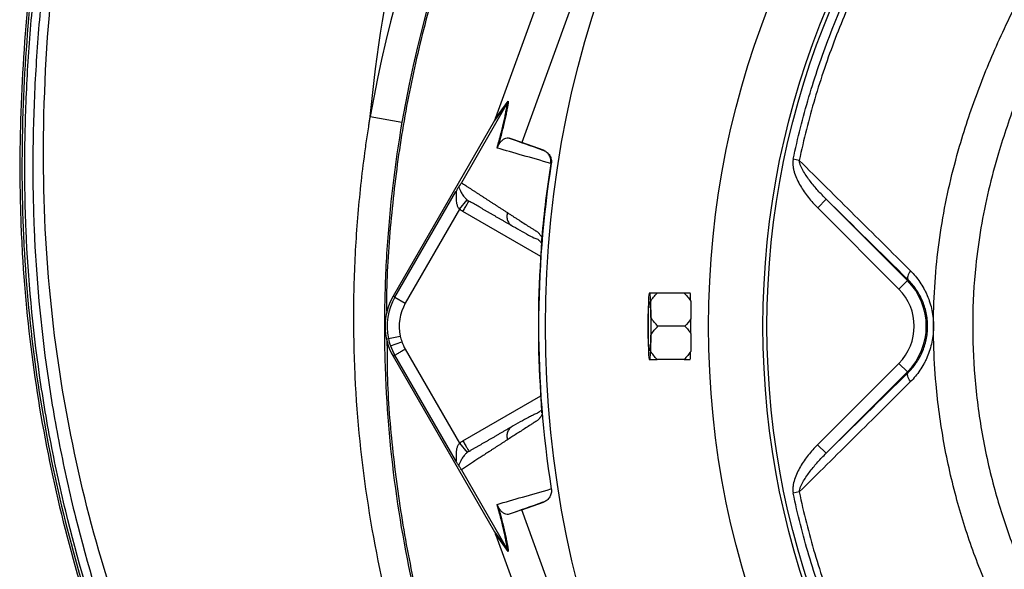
# Model space of a CAD drawing. Header units: millimetres. Extents: x 5 to 913, y 12 to 1902.
# Tile 17 of 29: x 5 to 250, y 1377 to 1513. Entities that reach past the tile are written whole.
import ezdxf

# ---------------------------------------------------------------- set-up
doc = ezdxf.new("R2010")
doc.units = ezdxf.units.MM

msp = doc.modelspace()

# ---------------------------------------------------------------- linework, layer by layer
at = {"color": 7, "linetype": 'Continuous', "lineweight": 25}
for p, q in [((123.52, 1489.2), (142.69, 1542)), ((150.47, 1539.37), (129.98, 1482.97)), ((126.35, 1492.71), (114.96, 1472.98)), ((126.36, 1492.72), (123.17, 1488.39)), ((123.41, 1488.91), (126.6, 1493.25)), ((92.35, 1489.39), (100.21, 1488.03)), ((123.17, 1488.39), (98.01, 1444.82)), ((129.98, 1482.97), (126.79, 1484.05)), ((135.33, 1481.03), (129.98, 1482.97)), ((135.21, 1481.07), (135.33, 1481.03)), ((198.81, 1478.51), (197.32, 1478.83)), ((137.27, 1477.74), (137.14, 1477.78)), ((98.44, 1444.57), (113.47, 1470.61)), ((205.51, 1468.87), (203.39, 1466.75)), ((205.51, 1468.87), (225.66, 1448.72)), ((114.5, 1466.4), (101.04, 1443.07)), ((114.5, 1466.4), (116.38, 1468.73)), ((223.54, 1446.6), (203.39, 1466.75)), ((127.27, 1462.49), (127.61, 1462.2)), ((134.86, 1458.87), (134.86, 1458.78)), ((225.66, 1448.72), (223.54, 1446.6)), ((225.83, 1448.89), (225.66, 1448.72)), ((98.44, 1444.57), (98.01, 1444.82)), ((98.44, 1444.57), (101.04, 1443.07)), ((161.77, 1445.59), (161.54, 1445.59)), ((170.23, 1445.59), (163.52, 1445.59)), ((161.37, 1443.5), (161.26, 1439.46)), ((162.06, 1439.46), (161.94, 1443.5)), ((170.46, 1437.37), (163.75, 1437.37)), ((96.84, 1434.3), (99.77, 1434.94)), ((161.26, 1435.28), (161.37, 1431.24)), ((161.94, 1431.24), (162.06, 1435.28)), ((97.35, 1432.51), (100.18, 1433.52)), ((98.44, 1430.17), (98.01, 1429.92)), ((98.01, 1429.92), (123.17, 1386.35)), ((113.47, 1404.13), (98.44, 1430.17)), ((101.04, 1431.67), (114.5, 1408.34)), ((161.54, 1429.14), (161.77, 1429.14)), ((170.23, 1429.14), (163.52, 1429.14)), ((203.37, 1407.96), (223.54, 1428.14)), ((225.66, 1426.02), (223.54, 1428.14)), ((225.66, 1426.02), (205.49, 1405.84)), ((225.83, 1425.85), (225.66, 1426.02)), ((134.86, 1415.96), (134.86, 1415.87)), ((127.61, 1412.54), (127.27, 1412.25)), ((114.5, 1408.34), (116.38, 1406.01)), ((205.49, 1405.84), (203.37, 1407.96)), ((114.96, 1401.76), (126.35, 1382.03)), ((137.14, 1396.96), (137.27, 1397)), ((198.81, 1396.23), (197.32, 1395.92)), ((129.98, 1391.77), (135.33, 1393.71)), ((135.33, 1393.71), (135.21, 1393.67)), ((129.98, 1391.77), (126.79, 1390.69)), ((150.47, 1335.37), (129.98, 1391.77)), ((123.17, 1386.35), (126.36, 1382.02)), ((126.6, 1381.49), (123.41, 1385.83)), ((123.52, 1385.54), (142.69, 1332.74))]:
    msp.add_line(p, q, dxfattribs=at)
at = {"color": 8, "linetype": 'Continuous', "lineweight": 25}
for p, q in [((134.64, 1454.68), (115.32, 1465.84)), ((115.32, 1408.9), (134.64, 1420.06))]:
    msp.add_line(p, q, dxfattribs=at)
at = {"color": 7, "linetype": 'Continuous', "lineweight": 25, "flags": 128}
for points in [[(226.43, 1451.14), (226.19, 1450.78), (225.99, 1450.44), (225.83, 1450.1), (225.73, 1449.79), (225.68, 1449.51), (225.67, 1449.26), (225.73, 1449.05), (225.83, 1448.89)], [(161.37, 1437.37), (161.37, 1438.82), (161.4, 1440.18), (161.44, 1441.38), (161.49, 1442.35), (161.55, 1443.03), (161.62, 1443.38), (161.69, 1443.38), (161.76, 1443.03), (161.82, 1442.35), (161.87, 1441.38), (161.91, 1440.18), (161.94, 1438.82), (161.95, 1437.37), (161.94, 1435.92), (161.91, 1434.56), (161.87, 1433.36), (161.82, 1432.39), (161.76, 1431.71), (161.69, 1431.36), (161.62, 1431.36), (161.55, 1431.71), (161.49, 1432.39), (161.44, 1433.36), (161.4, 1434.56), (161.37, 1435.92), (161.37, 1437.37)], [(226.43, 1423.61), (226.19, 1423.96), (225.99, 1424.3), (225.83, 1424.64), (225.73, 1424.95), (225.68, 1425.23), (225.68, 1425.48), (225.73, 1425.69), (225.83, 1425.85)]]:
    msp.add_lwpolyline(points, dxfattribs=at)
at = {"color": 7, "linetype": 'Continuous', "lineweight": 25}
for radius in [258.01, 217.51, 204, 203]:
    msp.add_circle((393.81, 1437.37), radius, dxfattribs=at)
for centre, radius, start, end in [((393.81, 1437.37), 305.92, 141.4811, 170.2097), ((393.81, 1437.37), 297.95, 140.9767, 170.2097), ((393.81, 1437.37), 259.7, 171.0565, 188.9435), ((214.31, 1437.37), 16.05, 315, 45), ((110.91, 1437.37), 14.9, 150, 210), ((110.91, 1437.37), 14.4, 150, 192.3214), ((182.62, 1442.79), 21.26, 172.4151, 178.0711), ((140.7, 1442.79), 21.26, 1.9289, 7.5849), ((167.56, 1444.89), 4.25, 8.8104, 9.5902), ((214.31, 1437.37), 13.05, 315, 45), ((110.91, 1437.37), 11.4, 150, 192.3214), ((336.06, 1437.37), 174.82, 179.3149, 180.6851), ((-12.75, 1437.37), 174.82, 359.3149, 0.6851), ((110.91, 1437.37), 11.4, 192.3214, 199.7042), ((110.91, 1437.37), 14.4, 192.3214, 199.7042), ((110.91, 1437.37), 14.4, 199.7042, 210), ((110.91, 1437.37), 11.4, 199.7042, 210), ((182.62, 1431.95), 21.26, 181.9289, 187.5849), ((140.7, 1431.95), 21.26, 352.4151, 358.0711), ((167.56, 1429.85), 4.25, 350.4098, 351.1896)]:
    msp.add_arc(centre, radius, start, end, dxfattribs=at)
for centre, major_axis, ratio, start_param, end_param in [((122.75, 1487.87), (5.92, 16.23), 0.015428, 4.781806, 4.800012), ((394.33, 1443.56), (18.46, 221.78), 0.999611, 1.653526, 1.673308), ((394.33, 1431.18), (-18.46, 221.78), 0.999611, 1.468285, 1.488067), ((122.75, 1386.87), (-5.92, 16.23), 0.015428, 4.624766, 4.642972)]:
    msp.add_ellipse(centre, major_axis=major_axis, ratio=ratio, start_param=start_param, end_param=end_param, dxfattribs=at)
for points, knots in [([(393.51, 1899.81), (373.03, 1897.69), (352.66, 1894.2), (322.47, 1886.9), (312.46, 1884.12), (292.62, 1877.88), (282.79, 1874.41), (253.85, 1862.94), (235.2, 1853.92), (199.5, 1833.31), (182.44, 1821.74), (150.14, 1796.19), (134.89, 1782.19), (106.5, 1752.05), (93.38, 1735.92), (69.66, 1701.89), (59.06, 1684.01), (40.61, 1646.99), (32.78, 1627.88), (19.97, 1588.75), (15.01, 1568.73), (8.01, 1528.06), (5.98, 1507.41), (5.36, 1481.42), (5.32, 1476.2), (5.48, 1465.79), (5.67, 1460.6), (6.58, 1445.08), (7.62, 1434.8), (12.04, 1404.27), (16.71, 1384.31), (35.49, 1326.23), (54.43, 1289.89), (91.63, 1241.07), (105.47, 1225.76), (135.6, 1197.64), (151.89, 1184.85), (169.16, 1173.57)], [0, 0, 0, 0, 0.0625, 0.0625, 0.09375, 0.09375, 0.125, 0.125, 0.1875, 0.1875, 0.25, 0.25, 0.3125, 0.3125, 0.375, 0.375, 0.4375, 0.4375, 0.5, 0.5, 0.5625, 0.5625, 0.625, 0.625, 0.640625, 0.640625, 0.65625, 0.65625, 0.6875, 0.6875, 0.75, 0.75, 0.875, 0.875, 0.9375, 0.9375, 1, 1, 1, 1]), ([(393.56, 1899.29), (373.11, 1897.17), (352.76, 1893.68), (322.6, 1886.39), (312.61, 1883.62), (292.78, 1877.38), (282.97, 1873.92), (254.06, 1862.46), (235.44, 1853.45), (199.79, 1832.87), (182.75, 1821.31), (150.49, 1795.79), (135.25, 1781.82), (106.9, 1751.71), (93.79, 1735.59), (70.11, 1701.61), (59.52, 1683.75), (41.1, 1646.78), (33.27, 1627.69), (20.48, 1588.61), (15.52, 1568.62), (8.53, 1528), (6.5, 1507.37), (5.88, 1481.41), (5.85, 1476.2), (6, 1465.8), (6.19, 1460.62), (7.1, 1445.12), (8.14, 1434.86), (12.56, 1404.38), (17.21, 1384.45), (35.97, 1326.44), (54.89, 1290.16), (92.03, 1241.41), (105.85, 1226.12), (135.93, 1198.05), (152.2, 1185.27), (169.44, 1174.01), (169.44, 1174.01), (169.44, 1174.01), (169.44, 1174.01)], [0.0000014, 0.0000014, 0.0000014, 0.0000014, 0.0625, 0.0625, 0.09375, 0.09375, 0.125, 0.125, 0.1875, 0.1875, 0.25, 0.25, 0.3125, 0.3125, 0.375, 0.375, 0.4375, 0.4375, 0.5, 0.5, 0.5625, 0.5625, 0.625, 0.625, 0.640625, 0.640625, 0.65625, 0.65625, 0.6875, 0.6875, 0.75, 0.75, 0.875, 0.875, 0.9375, 0.9375, 1, 1, 1, 1.0000004, 1.0000004, 1.0000004, 1.0000004]), ([(360.86, 1115.76), (348.64, 1115.98), (336.53, 1116.81), (312.55, 1119.67), (300.67, 1121.69), (277.14, 1126.94), (265.49, 1130.16), (251.06, 1134.95), (248.19, 1135.95), (243.88, 1137.5), (242.45, 1138.03), (239.59, 1139.1), (238.16, 1139.65), (231.06, 1142.41), (225.46, 1144.76), (208.88, 1152.19), (198.13, 1157.67), (177.22, 1169.66), (167.07, 1176.18), (152.3, 1186.76), (147.45, 1190.42), (141.49, 1195.17), (140.31, 1196.13), (137.94, 1198.06), (136.77, 1199.04), (133.26, 1201.98), (130.95, 1203.97), (119.56, 1214.04), (110.91, 1222.49), (94.51, 1240.19), (86.77, 1249.42), (72.19, 1268.69), (65.36, 1278.71), (57.42, 1291.77), (55.87, 1294.4), (52.84, 1299.68), (51.36, 1302.34), (47.03, 1310.35), (44.29, 1315.74), (36.49, 1332.1), (31.87, 1343.23), (23.73, 1365.93), (20.22, 1377.5), (16.55, 1392.24), (15.85, 1395.21), (14.53, 1401.16), (13.9, 1404.15), (12.14, 1413.14), (11.13, 1419.13), (8.54, 1437.13), (7.42, 1449.16), (6.78, 1464.22), (6.69, 1467.23), (6.59, 1473.26), (6.58, 1476.28), (6.64, 1485.33), (6.81, 1491.38), (7.41, 1503.47), (7.84, 1509.52), (8.68, 1518.61), (9, 1521.64), (9.7, 1527.7), (10.08, 1530.72), (12.13, 1545.78), (14.29, 1557.7), (19.6, 1581.25), (22.75, 1592.89), (30.06, 1615.91), (34.21, 1627.28), (40.04, 1641.32), (41.24, 1644.12), (43.7, 1649.7), (44.96, 1652.48), (48.82, 1660.74), (51.5, 1666.18), (59.88, 1682.28), (65.89, 1692.72), (85.22, 1723.21), (99.82, 1742.4), (118.22, 1762.69), (120.29, 1764.92), (124.48, 1769.35), (126.6, 1771.54), (133.03, 1778.04), (137.4, 1782.27), (150.77, 1794.68), (160.04, 1802.56), (172.07, 1811.92), (174.5, 1813.77), (179.39, 1817.41), (181.85, 1819.2), (189.3, 1824.49), (194.33, 1827.91), (209.64, 1837.82), (220.13, 1843.99), (233.6, 1851.14), (236.31, 1852.54), (241.74, 1855.28), (244.47, 1856.62), (252.68, 1860.54), (258.2, 1863.02), (274.87, 1870.12), (286.15, 1874.35), (309.03, 1881.85), (320.62, 1885.15), (338.23, 1889.43), (344.13, 1890.74), (353.05, 1892.54), (356.03, 1893.11), (362.01, 1894.2), (365.01, 1894.71), (368.02, 1895.2)], [0, 0, 0, 0, 0.03125, 0.03125, 0.0625, 0.0625, 0.09375, 0.09375, 0.101562, 0.101562, 0.105469, 0.105469, 0.109375, 0.109375, 0.125, 0.125, 0.15625, 0.15625, 0.1875, 0.1875, 0.203125, 0.203125, 0.207031, 0.207031, 0.210937, 0.210937, 0.21875, 0.21875, 0.25, 0.25, 0.28125, 0.28125, 0.3125, 0.3125, 0.320312, 0.320312, 0.328125, 0.328125, 0.34375, 0.34375, 0.375, 0.375, 0.40625, 0.40625, 0.414062, 0.414062, 0.421875, 0.421875, 0.4375, 0.4375, 0.46875, 0.46875, 0.476562, 0.476562, 0.484375, 0.484375, 0.5, 0.5, 0.515625, 0.515625, 0.523437, 0.523437, 0.53125, 0.53125, 0.5625, 0.5625, 0.59375, 0.59375, 0.625, 0.625, 0.632812, 0.632812, 0.640625, 0.640625, 0.65625, 0.65625, 0.6875, 0.6875, 0.75, 0.75, 0.757812, 0.757812, 0.765625, 0.765625, 0.78125, 0.78125, 0.8125, 0.8125, 0.820312, 0.820312, 0.828125, 0.828125, 0.84375, 0.84375, 0.875, 0.875, 0.882812, 0.882812, 0.890625, 0.890625, 0.90625, 0.90625, 0.9375, 0.9375, 0.96875, 0.96875, 0.984375, 0.984375, 0.992187, 0.992187, 1, 1, 1, 1]), ([(368.34, 1893.22), (362.35, 1892.26), (356.4, 1891.18), (344.57, 1888.79), (338.69, 1887.49), (321.18, 1883.24), (309.65, 1879.95), (286.89, 1872.49), (275.67, 1868.28), (259.08, 1861.23), (253.59, 1858.75), (245.41, 1854.86), (242.7, 1853.53), (237.29, 1850.8), (234.6, 1849.41), (221.2, 1842.3), (210.76, 1836.16), (195.52, 1826.3), (190.51, 1822.9), (183.11, 1817.64), (180.65, 1815.86), (175.79, 1812.24), (173.37, 1810.4), (161.4, 1801.09), (152.18, 1793.25), (138.87, 1780.91), (134.52, 1776.7), (128.13, 1770.24), (126.02, 1768.06), (121.84, 1763.66), (119.78, 1761.43), (101.47, 1741.26), (86.94, 1722.17), (67.7, 1691.85), (61.71, 1681.46), (53.37, 1665.45), (50.7, 1660.04), (46.85, 1651.82), (45.6, 1649.06), (43.15, 1643.5), (41.96, 1640.72), (36.15, 1626.75), (32.01, 1615.44), (24.73, 1592.54), (21.59, 1580.96), (16.3, 1557.53), (14.14, 1545.68), (12.09, 1530.7), (11.71, 1527.69), (11.01, 1521.66), (10.7, 1518.65), (9.85, 1509.61), (9.42, 1503.58), (8.82, 1491.55), (8.64, 1485.54), (8.58, 1476.53), (8.59, 1473.53), (8.69, 1467.53), (8.77, 1464.53), (9.4, 1449.55), (10.5, 1437.58), (13.07, 1419.67), (14.07, 1413.71), (15.82, 1404.77), (16.44, 1401.79), (17.75, 1395.87), (18.44, 1392.92), (22.09, 1378.25), (25.57, 1366.74), (33.65, 1344.15), (38.25, 1333.07), (46, 1316.79), (48.72, 1311.42), (53.03, 1303.45), (54.5, 1300.81), (57.51, 1295.55), (59.05, 1292.93), (66.94, 1279.94), (73.73, 1269.96), (88.23, 1250.79), (95.93, 1241.6), (112.24, 1223.99), (120.84, 1215.57), (132.17, 1205.55), (134.47, 1203.57), (137.96, 1200.64), (139.13, 1199.67), (141.48, 1197.75), (142.66, 1196.8), (148.59, 1192.07), (153.41, 1188.42), (168.1, 1177.89), (178.2, 1171.41), (199, 1159.47), (209.7, 1154.02), (226.19, 1146.62), (231.76, 1144.28), (238.83, 1141.53), (240.24, 1140.99), (243.09, 1139.92), (244.51, 1139.4), (248.8, 1137.85), (251.66, 1136.86), (266.01, 1132.09), (277.6, 1128.89), (301.02, 1123.66), (312.83, 1121.65), (336.69, 1118.8), (348.73, 1117.98), (360.89, 1117.76)], [0, 0, 0, 0, 0.015625, 0.015625, 0.03125, 0.03125, 0.0625, 0.0625, 0.09375, 0.09375, 0.109375, 0.109375, 0.117188, 0.117188, 0.125, 0.125, 0.15625, 0.15625, 0.171875, 0.171875, 0.179688, 0.179688, 0.1875, 0.1875, 0.21875, 0.21875, 0.234375, 0.234375, 0.242188, 0.242188, 0.25, 0.25, 0.3125, 0.3125, 0.34375, 0.34375, 0.359375, 0.359375, 0.367188, 0.367188, 0.375, 0.375, 0.40625, 0.40625, 0.4375, 0.4375, 0.46875, 0.46875, 0.476563, 0.476563, 0.484375, 0.484375, 0.5, 0.5, 0.515625, 0.515625, 0.523438, 0.523438, 0.53125, 0.53125, 0.5625, 0.5625, 0.578125, 0.578125, 0.585938, 0.585938, 0.59375, 0.59375, 0.625, 0.625, 0.65625, 0.65625, 0.671875, 0.671875, 0.679688, 0.679688, 0.6875, 0.6875, 0.71875, 0.71875, 0.75, 0.75, 0.78125, 0.78125, 0.789063, 0.789063, 0.792969, 0.792969, 0.796875, 0.796875, 0.8125, 0.8125, 0.84375, 0.84375, 0.875, 0.875, 0.890625, 0.890625, 0.894531, 0.894531, 0.898438, 0.898438, 0.90625, 0.90625, 0.9375, 0.9375, 0.96875, 0.96875, 1, 1, 1, 1]), ([(384.37, 1130.08), (377.73, 1129.55), (335.02, 1127.4), (282.95, 1134.63), (214.29, 1159.04), (152.28, 1192.62), (105.19, 1237.17), (60.23, 1295.53), (30.24, 1353.06), (13.78, 1425.6), (11.36, 1463.14), (10.99, 1505.56), (16.48, 1561.56), (33.58, 1617.27), (56.45, 1670.87), (86.7, 1724.19), (134.6, 1777.95), (179.52, 1815.23), (228.07, 1847.61), (269.87, 1866.6), (320.99, 1883.57), (344.55, 1889.34), (368.34, 1893.22)], [0.0080829, 0.0080829, 0.0080829, 0.0080829, 0.0251074, 0.1177428, 0.1428604, 0.2103782, 0.2935657, 0.3030135, 0.3956489, 0.4563006, 0.4882843, 0.4882843, 0.560176, 0.6263369, 0.6320677, 0.7039595, 0.7758512, 0.8075328, 0.8477429, 0.9196346, 0.9196346, 0.9788971, 0.9788971, 0.9788971, 0.9788971]), ([(242.56, 1693.37), (239.49, 1691.58), (230.82, 1686.54), (217.29, 1677.05), (201.98, 1665.05), (187.53, 1652.03), (173.96, 1638.11), (161.32, 1623.32), (149.67, 1607.74), (139.07, 1591.44), (129.55, 1574.47), (121.16, 1556.92), (113.94, 1538.87), (107.91, 1520.37), (103.1, 1501.53), (99.51, 1482.41), (97.29, 1463.09), (96.29, 1449.16), (96.4, 1441.69), (96.42, 1440.7)], [0, 0, 0, 0, 0.034908, 0.098599, 0.162291, 0.225982, 0.289673, 0.353364, 0.417055, 0.480746, 0.544437, 0.608129, 0.67182, 0.735511, 0.799202, 0.862893, 0.926584, 0.990276, 1, 1, 1, 1]), ([(92.35, 1489.39), (93.8, 1505.3), (99.75, 1541.76), (112, 1578.17), (127.38, 1612.2), (135.28, 1626.76), (143.13, 1639.22)], [0.5103157, 0.5103157, 0.5103157, 0.5103157, 0.560176, 0.6263369, 0.6320677, 0.678548, 0.678548, 0.678548, 0.678548]), ([(197.32, 1478.83), (197.87, 1481.43), (198.47, 1484.02), (199.77, 1489.17), (200.47, 1491.73), (202.72, 1499.33), (204.41, 1504.32), (210.06, 1519.07), (214.59, 1528.6), (225.21, 1547.03), (231.19, 1555.73), (241.15, 1568.03), (244.63, 1572), (250.1, 1577.77), (251.97, 1579.67), (255.78, 1583.38), (257.72, 1585.19), (259.69, 1586.97)], [0, 0, 0, 0, 0.0625, 0.0625, 0.125, 0.125, 0.25, 0.25, 0.5, 0.5, 0.75, 0.75, 0.875, 0.875, 0.9375, 0.9375, 1, 1, 1, 1]), ([(260.82, 1585.72), (258.86, 1583.97), (256.93, 1582.17), (253.14, 1578.5), (251.29, 1576.63), (245.85, 1570.93), (242.39, 1567), (232.5, 1554.83), (226.56, 1546.22), (218.64, 1532.53), (216.19, 1527.89), (211.68, 1518.44), (209.62, 1513.63), (205.86, 1503.86), (204.18, 1498.89), (201.94, 1491.31), (201.24, 1488.77), (199.95, 1483.66), (199.36, 1481.09), (198.81, 1478.51)], [0, 0, 0, 0, 0.0625, 0.0625, 0.125, 0.125, 0.25, 0.25, 0.5, 0.5, 0.625, 0.625, 0.75, 0.75, 0.875, 0.875, 0.9375, 0.9375, 1, 1, 1, 1]), ([(123.81, 1481.58), (124.18, 1482.85), (124.5, 1484.02), (125.07, 1486.19), (125.31, 1487.19), (125.62, 1488.57), (125.71, 1489.01), (125.88, 1489.85), (125.96, 1490.25), (126.16, 1491.4), (126.27, 1492.08), (126.35, 1492.71)], [0, 0, 0, 0, 0.25, 0.25, 0.5, 0.5, 0.625, 0.625, 0.75, 0.75, 1, 1, 1, 1]), ([(126.6, 1493.25), (126.52, 1492.61), (126.41, 1491.92), (126.2, 1490.76), (126.12, 1490.36), (125.95, 1489.51), (125.85, 1489.07), (125.54, 1487.68), (125.3, 1486.67), (124.87, 1485.03), (124.72, 1484.45), (124.39, 1483.27), (124.22, 1482.66), (124.04, 1482.02)], [0, 0, 0, 0, 0.25, 0.25, 0.375, 0.375, 0.5, 0.5, 0.75, 0.75, 0.875, 0.875, 1, 1, 1, 1]), ([(380.01, 1136.56), (369.21, 1136.94), (358.48, 1137.89), (342.49, 1140.18), (337.17, 1141.09), (329.23, 1142.67), (326.58, 1143.23), (321.32, 1144.42), (318.7, 1145.05), (305.68, 1148.37), (295.48, 1151.57), (275.49, 1159.01), (265.71, 1163.26), (251.35, 1170.42), (246.62, 1172.94), (239.6, 1176.92), (237.27, 1178.28), (233.81, 1180.37), (232.65, 1181.08), (230.36, 1182.5), (229.22, 1183.22), (219, 1189.76), (210.3, 1196.01), (193.65, 1209.35), (185.69, 1216.44), (170.51, 1231.49), (163.3, 1239.43), (149.64, 1256.21), (143.31, 1264.89), (131.65, 1282.79), (126.31, 1292.03), (116.6, 1311.04), (112.24, 1320.83), (107.9, 1332.15), (107.42, 1333.42), (106.49, 1335.95), (106.03, 1337.23), (104.68, 1341.05), (103.82, 1343.6), (101.33, 1351.29), (99.82, 1356.43), (95.69, 1371.95), (93.5, 1382.4), (90.22, 1403.48), (89.13, 1414.12), (88.48, 1427.54), (88.38, 1430.23), (88.27, 1435.63), (88.24, 1438.34), (88.28, 1446.45), (88.45, 1451.84), (89.08, 1462.61), (89.53, 1467.98), (90.43, 1476.02), (90.77, 1478.7), (91.32, 1482.71), (91.61, 1484.72), (91.97, 1487.05), (92.13, 1488.05), (92.24, 1488.72), (92.3, 1489.06), (92.35, 1489.39)], [0, 0, 0, 0, 0.0625, 0.0625, 0.09375, 0.09375, 0.109375, 0.109375, 0.125, 0.125, 0.1875, 0.1875, 0.25, 0.25, 0.28125, 0.28125, 0.296875, 0.296875, 0.304688, 0.304688, 0.3125, 0.3125, 0.375, 0.375, 0.4375, 0.4375, 0.5, 0.5, 0.5625, 0.5625, 0.625, 0.625, 0.6875, 0.6875, 0.695313, 0.695313, 0.703125, 0.703125, 0.71875, 0.71875, 0.75, 0.75, 0.8125, 0.8125, 0.875, 0.875, 0.890625, 0.890625, 0.90625, 0.90625, 0.9375, 0.9375, 0.96875, 0.96875, 0.984375, 0.984375, 0.992188, 0.996094, 0.998047, 0.998047, 1, 1, 1, 1]), ([(100.21, 1488.03), (98.4, 1477.55), (97.15, 1467.02), (96.13, 1451.15), (95.93, 1445.85), (95.85, 1437.88), (95.85, 1435.22), (95.94, 1429.92), (96.01, 1427.27), (96.57, 1414.07), (97.57, 1403.61), (100.67, 1382.87), (102.75, 1372.58), (106.71, 1357.3), (108.16, 1352.23), (110.56, 1344.66), (111.39, 1342.14), (113.12, 1337.12), (114.03, 1334.62), (118.68, 1322.22), (122.9, 1312.58), (132.31, 1293.82), (137.5, 1284.71), (146, 1271.44), (148.96, 1267.09), (153.57, 1260.66), (155.14, 1258.53), (157.55, 1255.37), (158.35, 1254.32), (159.99, 1252.22), (160.81, 1251.18), (168.29, 1241.86), (175.31, 1234), (190.1, 1219.09), (197.86, 1212.05), (214.11, 1198.79), (222.61, 1192.57), (233.69, 1185.32), (235.94, 1183.9), (240.45, 1181.12), (242.73, 1179.76), (249.58, 1175.78), (254.21, 1173.26), (268.24, 1166.09), (277.8, 1161.82), (297.36, 1154.29), (307.34, 1151.03), (320.09, 1147.6), (322.66, 1146.95), (327.81, 1145.71), (330.4, 1145.12), (338.18, 1143.46), (343.39, 1142.5), (359.06, 1140.02), (369.58, 1138.91), (380.17, 1138.36)], [0, 0, 0, 0, 0.0625, 0.0625, 0.09375, 0.09375, 0.109375, 0.109375, 0.125, 0.125, 0.1875, 0.1875, 0.25, 0.25, 0.28125, 0.28125, 0.296875, 0.296875, 0.3125, 0.3125, 0.375, 0.375, 0.4375, 0.4375, 0.46875, 0.46875, 0.484375, 0.484375, 0.492187, 0.492187, 0.5, 0.5, 0.5625, 0.5625, 0.625, 0.625, 0.6875, 0.6875, 0.703125, 0.703125, 0.71875, 0.71875, 0.75, 0.75, 0.8125, 0.8125, 0.875, 0.875, 0.890625, 0.890625, 0.90625, 0.90625, 0.9375, 0.9375, 1, 1, 1, 1]), ([(124.04, 1482.02), (124.08, 1482.12), (124.12, 1482.2), (124.18, 1482.33), (124.21, 1482.39), (124.3, 1482.54), (124.35, 1482.63), (124.49, 1482.85), (124.57, 1482.96), (124.72, 1483.15), (124.79, 1483.23), (124.93, 1483.37), (124.99, 1483.43), (125.18, 1483.6), (125.3, 1483.69), (125.52, 1483.84), (125.62, 1483.9), (125.93, 1484.04), (126.12, 1484.09), (126.47, 1484.12), (126.64, 1484.1), (126.79, 1484.05)], [0, 0, 0, 0, 0.015625, 0.015625, 0.03125, 0.03125, 0.0625, 0.0625, 0.125, 0.125, 0.1875, 0.1875, 0.25, 0.25, 0.375, 0.375, 0.5, 0.5, 0.75, 0.75, 1, 1, 1, 1]), ([(137.14, 1477.76), (134.7, 1478.47), (132.38, 1479.13), (127.94, 1480.4), (125.83, 1481), (123.81, 1481.58)], [0, 0, 0, 0, 0.5, 0.5, 1, 1, 1, 1]), ([(137.14, 1477.78), (137.19, 1478.13), (137.19, 1478.47), (137.06, 1479.16), (136.94, 1479.48), (136.67, 1479.93), (136.57, 1480.07), (136.35, 1480.33), (136.23, 1480.45), (135.96, 1480.67), (135.82, 1480.77), (135.53, 1480.93), (135.37, 1481.01), (135.21, 1481.07)], [0, 0, 0, 0, 0.25, 0.25, 0.5, 0.5, 0.625, 0.625, 0.75, 0.75, 0.875, 0.875, 1, 1, 1, 1]), ([(135.33, 1481.03), (135.66, 1480.91), (135.96, 1480.74), (136.49, 1480.3), (136.72, 1480.03), (136.98, 1479.58), (137.06, 1479.43), (137.18, 1479.11), (137.22, 1478.94), (137.32, 1478.43), (137.33, 1478.09), (137.27, 1477.74)], [0, 0, 0, 0, 0.25, 0.25, 0.5, 0.5, 0.625, 0.625, 0.75, 0.75, 1, 1, 1, 1]), ([(197.32, 1478.83), (197.26, 1478.54), (197.23, 1478.24), (197.22, 1477.66), (197.24, 1477.36), (197.31, 1476.78), (197.36, 1476.49), (197.5, 1475.92), (197.57, 1475.64), (197.84, 1474.81), (198.06, 1474.28), (198.55, 1473.22), (198.82, 1472.7), (199.7, 1471.2), (200.36, 1470.25), (201.79, 1468.44), (202.57, 1467.58), (203.39, 1466.75)], [0, 0, 0, 0, 0.0625, 0.0625, 0.125, 0.125, 0.1875, 0.1875, 0.25, 0.25, 0.375, 0.375, 0.5, 0.5, 0.75, 0.75, 1, 1, 1, 1]), ([(198.81, 1478.51), (203.39, 1473.99), (207.97, 1469.45), (217.17, 1460.32), (221.79, 1455.74), (226.43, 1451.14)], [0, 0, 0, 0, 0.5, 0.5, 1, 1, 1, 1]), ([(205.51, 1468.87), (204.81, 1469.57), (204.13, 1470.29), (202.81, 1471.76), (202.18, 1472.52), (200.98, 1474.09), (200.41, 1474.9), (199.65, 1476.18), (199.42, 1476.62), (199.12, 1477.31), (199.03, 1477.54), (198.89, 1478.02), (198.83, 1478.26), (198.81, 1478.51)], [0, 0, 0, 0, 0.25, 0.25, 0.5, 0.5, 0.75, 0.75, 0.875, 0.875, 0.9375, 0.9375, 1, 1, 1, 1]), ([(114.26, 1471.86), (114.21, 1471.8), (114.17, 1471.73), (114.06, 1471.56), (114, 1471.47), (113.86, 1471.25), (113.79, 1471.13), (113.63, 1470.88), (113.55, 1470.74), (113.47, 1470.61)], [0, 0, 0, 0, 0.25, 0.25, 0.5, 0.5, 0.75, 0.75, 1, 1, 1, 1]), ([(114.26, 1471.86), (114.33, 1471.97), (114.42, 1472.1), (114.58, 1472.35), (114.64, 1472.45), (114.75, 1472.62), (114.78, 1472.68), (114.86, 1472.81), (114.9, 1472.89), (114.95, 1472.96)], [0, 0, 0, 0, 0.5, 0.5, 0.75, 0.75, 0.875, 0.875, 1, 1, 1, 1]), ([(114.26, 1471.86), (114.35, 1471.73), (114.45, 1471.53), (114.66, 1471.08), (114.78, 1470.82), (115.08, 1470.27), (115.26, 1469.98), (115.6, 1469.52), (115.73, 1469.36), (116.03, 1469.04), (116.19, 1468.88), (116.38, 1468.73)], [0, 0, 0, 0, 0.25, 0.25, 0.5, 0.5, 0.75, 0.75, 0.875, 0.875, 1, 1, 1, 1]), ([(114.96, 1472.98), (115.14, 1472.86), (115.5, 1472.62), (116.06, 1472.26), (116.62, 1471.89), (117.18, 1471.52), (117.75, 1471.15), (118.33, 1470.78), (118.91, 1470.4), (119.5, 1470.01), (120.1, 1469.63), (120.7, 1469.24), (121.3, 1468.84), (121.91, 1468.44), (122.53, 1468.04), (123.16, 1467.64), (123.79, 1467.23), (124.42, 1466.82), (125.07, 1466.4), (125.71, 1465.98), (126.15, 1465.7), (126.37, 1465.56)], [0, 0, 0, 0, 0.055211, 0.110128, 0.164753, 0.219086, 0.273129, 0.326884, 0.38035, 0.43353, 0.486425, 0.539036, 0.591365, 0.643413, 0.695181, 0.746671, 0.797884, 0.848822, 0.899487, 0.949879, 1, 1, 1, 1]), ([(114.5, 1466.4), (114.33, 1466.58), (114.2, 1466.8), (114, 1467.25), (113.92, 1467.49), (113.76, 1468.19), (113.72, 1468.66), (113.71, 1469.34), (113.71, 1469.56), (113.73, 1469.99), (113.74, 1470.2), (113.75, 1470.48), (113.75, 1470.57), (113.74, 1470.72), (113.72, 1470.77), (113.67, 1470.82), (113.64, 1470.81), (113.56, 1470.73), (113.51, 1470.67), (113.47, 1470.61)], [0, 0, 0, 0, 0.125, 0.125, 0.25, 0.25, 0.5, 0.5, 0.625, 0.625, 0.75, 0.75, 0.8125, 0.8125, 0.875, 0.875, 0.9375, 0.9375, 1, 1, 1, 1]), ([(115.32, 1465.84), (115.52, 1466.18), (115.71, 1466.52), (116.08, 1467.15), (116.24, 1467.43), (116.52, 1467.91), (116.63, 1468.11), (116.78, 1468.37), (116.82, 1468.44), (116.82, 1468.44)], [0, 0, 0, 0, 0.25, 0.25, 0.5, 0.5, 0.75, 0.75, 1, 1, 1, 1]), ([(127.61, 1462.2), (127.4, 1462.33), (126.97, 1462.58), (126.34, 1462.94), (125.71, 1463.3), (125.08, 1463.67), (124.46, 1464.02), (123.85, 1464.38), (123.23, 1464.73), (122.63, 1465.08), (122.03, 1465.43), (121.43, 1465.78), (120.84, 1466.12), (120.25, 1466.46), (119.66, 1466.79), (119.09, 1467.13), (118.51, 1467.46), (117.94, 1467.79), (117.38, 1468.11), (117.01, 1468.33), (116.82, 1468.44)], [0, 0, 0, 0, 0.052635, 0.105608, 0.158921, 0.212573, 0.266566, 0.320902, 0.37558, 0.430604, 0.485973, 0.541688, 0.597751, 0.654162, 0.710923, 0.768034, 0.825496, 0.883311, 0.941478, 1, 1, 1, 1]), ([(126.37, 1465.56), (126.58, 1465.43), (126.99, 1465.16), (127.61, 1464.76), (128.24, 1464.35), (128.88, 1463.94), (129.71, 1463.4), (130.76, 1462.73), (131.82, 1462.05), (132.69, 1461.5), (133.21, 1461.17), (133.58, 1460.93), (133.8, 1460.77), (133.98, 1460.63), (134.15, 1460.46), (134.34, 1460.25), (134.53, 1460), (134.72, 1459.71), (134.85, 1459.5), (134.91, 1459.39)], [0, 0, 0, 0, 0.077777, 0.1552, 0.232272, 0.308995, 0.385372, 0.530526, 0.674474, 0.747423, 0.819615, 0.846383, 0.869761, 0.889755, 0.906383, 0.929523, 0.9528, 0.976272, 1, 1, 1, 1]), ([(127.25, 1462.46), (128.73, 1461.63), (130.82, 1460.46), (133.09, 1459.18), (134.22, 1458.89), (134.67, 1458.22), (134.83, 1457.98)], [0, 0, 0, 0, 0.578265, 0.819399, 0.935238, 1, 1, 1, 1]), ([(134.91, 1459.39), (134.91, 1459.35), (134.9, 1459.28), (134.89, 1459.17), (134.88, 1459.06), (134.87, 1458.96), (134.87, 1458.9), (134.86, 1458.87)], [0, 0, 0, 0, 0.212576, 0.416535, 0.614103, 0.807726, 1, 1, 1, 1]), ([(134.86, 1458.78), (134.86, 1458.74), (134.86, 1458.65), (134.85, 1458.5), (134.84, 1458.34), (134.84, 1458.18), (134.83, 1458.01), (134.82, 1457.84), (134.81, 1457.66), (134.8, 1457.47), (134.79, 1457.27), (134.78, 1457.07), (134.77, 1456.86), (134.76, 1456.64), (134.74, 1456.35), (134.72, 1455.97), (134.69, 1455.52), (134.66, 1455.06), (134.63, 1454.58), (134.61, 1454.26), (134.6, 1454.1)], [0, 0, 0, 0, 0.044249, 0.088103, 0.131644, 0.174954, 0.21812, 0.261226, 0.304357, 0.347601, 0.391041, 0.434763, 0.478847, 0.523375, 0.568424, 0.654803, 0.740537, 0.826241, 0.912528, 1, 1, 1, 1]), ([(226.43, 1451.14), (226.86, 1450.71), (227.27, 1450.26), (228.06, 1449.31), (228.43, 1448.82), (229.12, 1447.79), (229.45, 1447.26), (229.9, 1446.43), (230.05, 1446.15), (230.33, 1445.57), (230.46, 1445.28), (231.09, 1443.8), (231.48, 1442.56), (231.87, 1440.63), (231.97, 1439.97), (232.1, 1438.66), (232.17, 1437.35), (232.1, 1436.03), (231.96, 1434.72), (231.86, 1434.06), (231.46, 1432.14), (231.08, 1430.91), (230.45, 1429.44), (230.32, 1429.15), (230.04, 1428.58), (229.9, 1428.29), (229.44, 1427.46), (229.11, 1426.93), (228.07, 1425.4), (227.29, 1424.46), (226.43, 1423.61)], [0, 0, 0, 0, 0.0625, 0.0625, 0.125, 0.125, 0.1875, 0.1875, 0.21875, 0.21875, 0.25, 0.25, 0.375, 0.375, 0.4375, 0.4375, 0.5, 0.5625, 0.5625, 0.625, 0.625, 0.75, 0.75, 0.78125, 0.78125, 0.8125, 0.8125, 0.875, 0.875, 1, 1, 1, 1]), ([(225.83, 1425.85), (226.54, 1426.55), (227.19, 1427.32), (228.07, 1428.58), (228.35, 1429.02), (228.86, 1429.94), (229.1, 1430.42), (229.75, 1431.9), (230.08, 1432.93), (230.43, 1434.55), (230.52, 1435.11), (230.64, 1436.23), (230.7, 1437.35), (230.64, 1438.46), (230.52, 1439.58), (230.44, 1440.14), (230.09, 1441.78), (229.76, 1442.81), (229.11, 1444.3), (228.87, 1444.78), (228.36, 1445.7), (228.08, 1446.14), (227.2, 1447.41), (226.54, 1448.19), (225.83, 1448.89)], [0, 0, 0, 0, 0.125, 0.125, 0.1875, 0.1875, 0.25, 0.25, 0.375, 0.375, 0.4375, 0.4375, 0.5, 0.5625, 0.5625, 0.625, 0.625, 0.75, 0.75, 0.8125, 0.8125, 0.875, 0.875, 1, 1, 1, 1]), ([(163.52, 1445.59), (163.19, 1445.59), (162.86, 1445.59), (162.27, 1445.59), (162, 1445.59), (161.77, 1445.59)], [0, 0, 0, 0, 0.5, 0.5, 1, 1, 1, 1]), ([(161.94, 1443.5), (162.14, 1443.89), (162.38, 1444.25), (162.92, 1444.94), (163.21, 1445.28), (163.52, 1445.59)], [0, 0, 0, 0, 0.5, 0.5, 1, 1, 1, 1]), ([(170.23, 1445.59), (170.55, 1445.29), (170.84, 1444.98), (171.4, 1444.32), (171.65, 1443.97), (171.87, 1443.62)], [0, 0, 0, 0, 0.5, 0.5, 1, 1, 1, 1]), ([(171.76, 1445.59), (171.57, 1445.59), (171.34, 1445.59), (170.82, 1445.59), (170.54, 1445.59), (170.23, 1445.59)], [0, 0, 0, 0, 0.5, 0.5, 1, 1, 1, 1]), ([(171.87, 1443.62), (171.86, 1444.06), (171.84, 1444.44), (171.82, 1444.93), (171.81, 1445.07), (171.79, 1445.33), (171.78, 1445.44), (171.77, 1445.54)], [0, 0, 0, 0, 0.5, 0.5, 0.75, 0.75, 1, 1, 1, 1]), ([(163.75, 1437.37), (163.42, 1437.69), (163.11, 1438.02), (162.54, 1438.72), (162.27, 1439.08), (162.06, 1439.46)], [0, 0, 0, 0, 0.5, 0.5, 1, 1, 1, 1]), ([(162.06, 1435.28), (162.27, 1435.66), (162.53, 1436.02), (163.11, 1436.72), (163.43, 1437.05), (163.75, 1437.37)], [0, 0, 0, 0, 0.5, 0.5, 1, 1, 1, 1]), ([(170.46, 1437.37), (170.74, 1437.09), (171, 1436.8), (171.36, 1436.34), (171.48, 1436.18), (171.71, 1435.86), (171.81, 1435.69), (171.91, 1435.53)], [0, 0, 0, 0, 0.5, 0.5, 0.75, 0.75, 1, 1, 1, 1]), ([(171.91, 1435.53), (171.91, 1436.14), (171.91, 1436.75), (171.91, 1437.98), (171.91, 1438.61), (171.91, 1439.21)], [0, 0, 0, 0, 0.5, 0.5, 1, 1, 1, 1]), ([(96.49, 1434.38), (96.49, 1431), (96.51, 1421.13), (97.93, 1404.83), (100.63, 1385.58), (104.65, 1366.54), (109.89, 1347.81), (116.35, 1329.46), (123.98, 1311.58), (132.77, 1294.22), (142.68, 1277.48), (153.66, 1261.43), (165.66, 1246.12), (178.63, 1231.63), (192.53, 1218.02), (207.27, 1205.33), (222.86, 1193.72), (234.55, 1185.78), (241.21, 1182.06), (242.21, 1181.5)], [0, 0, 0, 0, 0.033257, 0.096955, 0.160653, 0.224351, 0.288049, 0.351747, 0.415445, 0.479143, 0.54284, 0.606538, 0.670236, 0.733934, 0.797632, 0.86133, 0.925028, 0.988726, 1, 1, 1, 1]), ([(101.04, 1431.67), (100.74, 1431.49), (100.41, 1431.31), (99.78, 1430.95), (99.48, 1430.77), (98.98, 1430.48), (98.78, 1430.36), (98.52, 1430.21), (98.45, 1430.17), (98.44, 1430.17)], [0, 0, 0, 0, 0.25, 0.25, 0.5, 0.5, 0.75, 0.75, 1, 1, 1, 1]), ([(163.52, 1429.14), (163.21, 1429.46), (162.92, 1429.8), (162.38, 1430.49), (162.14, 1430.85), (161.94, 1431.24)], [0, 0, 0, 0, 0.5, 0.5, 1, 1, 1, 1]), ([(171.87, 1431.12), (171.65, 1430.76), (171.4, 1430.42), (170.85, 1429.77), (170.55, 1429.45), (170.23, 1429.14)], [0, 0, 0, 0, 0.5, 0.5, 1, 1, 1, 1]), ([(171.77, 1429.2), (171.78, 1429.3), (171.79, 1429.41), (171.81, 1429.67), (171.82, 1429.81), (171.83, 1430.13), (171.84, 1430.31), (171.85, 1430.69), (171.86, 1430.9), (171.87, 1431.12)], [0, 0, 0, 0, 0.25, 0.25, 0.5, 0.5, 0.75, 0.75, 1, 1, 1, 1]), ([(161.77, 1429.14), (162, 1429.14), (162.27, 1429.14), (162.87, 1429.14), (163.19, 1429.14), (163.52, 1429.14)], [0, 0, 0, 0, 0.5, 0.5, 1, 1, 1, 1]), ([(170.23, 1429.14), (170.53, 1429.14), (170.82, 1429.14), (171.34, 1429.14), (171.57, 1429.14), (171.76, 1429.14)], [0, 0, 0, 0, 0.5, 0.5, 1, 1, 1, 1]), ([(226.43, 1423.61), (221.79, 1419), (217.17, 1414.42), (207.97, 1405.29), (203.38, 1400.75), (198.81, 1396.23)], [0, 0, 0, 0, 0.5, 0.5, 1, 1, 1, 1]), ([(134.6, 1420.64), (134.63, 1420.18), (134.69, 1419.26), (134.76, 1417.95), (134.82, 1416.93), (134.83, 1416.54), (134.84, 1416.4)], [0, 0, 0, 0, 0.272035, 0.551472, 0.845021, 1, 1, 1, 1]), ([(134.6, 1420.64), (134.61, 1420.56), (134.62, 1420.4), (134.63, 1420.16), (134.65, 1419.92), (134.66, 1419.68), (134.68, 1419.45), (134.69, 1419.22), (134.7, 1418.99), (134.72, 1418.77), (134.73, 1418.55), (134.75, 1418.26), (134.77, 1417.91), (134.79, 1417.53), (134.81, 1417.16), (134.83, 1416.82), (134.84, 1416.51), (134.85, 1416.21), (134.86, 1416.04), (134.86, 1415.96)], [0, 0, 0, 0, 0.043919, 0.087472, 0.13073, 0.173768, 0.216664, 0.259492, 0.30233, 0.345255, 0.388344, 0.431671, 0.51489, 0.596546, 0.677156, 0.757259, 0.837405, 0.91814, 1, 1, 1, 1]), ([(134.91, 1415.35), (134.88, 1415.29), (134.81, 1415.17), (134.7, 1414.99), (134.59, 1414.83), (134.48, 1414.68), (134.37, 1414.53), (134.26, 1414.4), (134.15, 1414.28), (134.04, 1414.16), (133.89, 1414.03), (133.68, 1413.88), (133.38, 1413.68), (133.01, 1413.44), (132.59, 1413.17), (131.89, 1412.73), (130.94, 1412.12), (129.76, 1411.36), (128.6, 1410.62), (127.47, 1409.89), (126.74, 1409.42), (126.37, 1409.18)], [0, 0, 0, 0, 0.0134228, 0.0267382, 0.0399565, 0.0530881, 0.0661437, 0.0791341, 0.0920702, 0.1049632, 0.1178244, 0.141662, 0.1728313, 0.2170572, 0.2634912, 0.3121266, 0.4491557, 0.58733, 0.7237611, 0.8613131, 1, 1, 1, 1]), ([(134.63, 1416.42), (134.53, 1416.31), (134.14, 1415.85), (133.42, 1415.65), (132.55, 1415.2), (131.26, 1414.55), (129.49, 1413.57), (128.02, 1412.73), (127.25, 1412.28)], [0, 0, 0, 0, 0.038407, 0.157587, 0.27726, 0.405507, 0.68637, 1, 1, 1, 1]), ([(116.82, 1406.3), (117.02, 1406.42), (117.41, 1406.65), (118.01, 1406.99), (118.61, 1407.34), (119.22, 1407.69), (119.84, 1408.05), (120.45, 1408.4), (121.08, 1408.76), (121.71, 1409.13), (122.34, 1409.49), (122.98, 1409.86), (123.63, 1410.24), (124.28, 1410.61), (124.93, 1410.99), (125.6, 1411.37), (126.26, 1411.76), (126.93, 1412.14), (127.39, 1412.41), (127.61, 1412.54)], [0, 0, 0, 0, 0.061953, 0.123509, 0.18467, 0.245435, 0.305808, 0.365787, 0.425376, 0.484574, 0.543383, 0.601804, 0.659839, 0.717488, 0.774754, 0.831636, 0.888137, 0.944258, 1, 1, 1, 1]), ([(113.47, 1404.13), (113.51, 1404.07), (113.56, 1404.01), (113.64, 1403.93), (113.67, 1403.92), (113.72, 1403.97), (113.74, 1404.02), (113.75, 1404.17), (113.75, 1404.26), (113.74, 1404.54), (113.73, 1404.75), (113.71, 1405.18), (113.71, 1405.4), (113.72, 1406.08), (113.76, 1406.55), (113.92, 1407.25), (114, 1407.49), (114.15, 1407.82), (114.21, 1407.93), (114.34, 1408.15), (114.42, 1408.25), (114.5, 1408.34)], [0, 0, 0, 0, 0.0625, 0.0625, 0.125, 0.125, 0.1875, 0.1875, 0.25, 0.25, 0.375, 0.375, 0.5, 0.5, 0.75, 0.75, 0.875, 0.875, 0.9375, 0.9375, 1, 1, 1, 1]), ([(126.37, 1409.18), (126.18, 1409.05), (125.78, 1408.8), (125.19, 1408.42), (124.61, 1408.04), (124.03, 1407.67), (123.46, 1407.3), (122.89, 1406.93), (122.33, 1406.56), (121.77, 1406.2), (121.22, 1405.84), (120.67, 1405.49), (120.12, 1405.13), (119.59, 1404.78), (119.05, 1404.43), (118.52, 1404.09), (118, 1403.75), (117.48, 1403.41), (116.97, 1403.08), (116.46, 1402.74), (115.95, 1402.41), (115.45, 1402.09), (115.12, 1401.87), (114.96, 1401.76)], [0, 0, 0, 0, 0.0453363, 0.0908939, 0.1366742, 0.1826782, 0.2289071, 0.2753619, 0.3220437, 0.3689537, 0.4160929, 0.4634623, 0.5110629, 0.5588958, 0.6069619, 0.6552622, 0.7037976, 0.7525692, 0.8015777, 0.8508242, 0.9003095, 0.9500345, 1, 1, 1, 1]), ([(115.32, 1408.9), (115.52, 1408.56), (115.71, 1408.22), (116.08, 1407.59), (116.24, 1407.31), (116.52, 1406.83), (116.63, 1406.63), (116.78, 1406.37), (116.82, 1406.3), (116.82, 1406.3)], [0, 0, 0, 0, 0.25, 0.25, 0.5, 0.5, 0.75, 0.75, 1, 1, 1, 1]), ([(203.37, 1407.96), (202.54, 1407.14), (201.77, 1406.28), (200.34, 1404.47), (199.68, 1403.52), (198.81, 1402.02), (198.53, 1401.51), (198.05, 1400.45), (197.83, 1399.91), (197.48, 1398.81), (197.34, 1398.23), (197.24, 1397.37), (197.22, 1397.08), (197.23, 1396.5), (197.26, 1396.2), (197.32, 1395.92)], [0, 0, 0, 0, 0.25, 0.25, 0.5, 0.5, 0.625, 0.625, 0.75, 0.75, 0.875, 0.875, 0.9375, 0.9375, 1, 1, 1, 1]), ([(116.38, 1406.01), (116.19, 1405.86), (116.03, 1405.7), (115.74, 1405.39), (115.61, 1405.23), (115.26, 1404.76), (115.08, 1404.47), (114.78, 1403.92), (114.66, 1403.66), (114.45, 1403.21), (114.35, 1403.01), (114.26, 1402.88)], [0, 0, 0, 0, 0.125, 0.125, 0.25, 0.25, 0.5, 0.5, 0.75, 0.75, 1, 1, 1, 1]), ([(198.81, 1396.23), (198.83, 1396.48), (198.89, 1396.73), (199.03, 1397.2), (199.12, 1397.43), (199.42, 1398.11), (199.65, 1398.55), (200.4, 1399.83), (200.97, 1400.64), (202.16, 1402.21), (202.8, 1402.96), (204.11, 1404.43), (204.79, 1405.15), (205.49, 1405.84)], [0, 0, 0, 0, 0.0625, 0.0625, 0.125, 0.125, 0.25, 0.25, 0.5, 0.5, 0.75, 0.75, 1, 1, 1, 1]), ([(114.26, 1402.88), (114.21, 1402.94), (114.17, 1403.01), (114.06, 1403.18), (114, 1403.27), (113.86, 1403.49), (113.79, 1403.61), (113.63, 1403.86), (113.55, 1404), (113.47, 1404.13)], [0, 0, 0, 0, 0.25, 0.25, 0.5, 0.5, 0.75, 0.75, 1, 1, 1, 1]), ([(114.96, 1401.76), (114.87, 1401.91), (114.79, 1402.05), (114.64, 1402.29), (114.58, 1402.38), (114.47, 1402.55), (114.42, 1402.63), (114.33, 1402.76), (114.29, 1402.82), (114.26, 1402.88)], [0, 0, 0, 0, 0.25, 0.25, 0.5, 0.5, 0.75, 0.75, 1, 1, 1, 1]), ([(123.81, 1393.16), (125.83, 1393.74), (127.94, 1394.34), (132.38, 1395.61), (134.7, 1396.27), (137.14, 1396.98)], [0, 0, 0, 0, 0.5, 0.5, 1, 1, 1, 1]), ([(137.27, 1397), (137.33, 1396.65), (137.32, 1396.31), (137.19, 1395.63), (137.07, 1395.3), (136.8, 1394.85), (136.7, 1394.71), (136.48, 1394.45), (136.36, 1394.33), (135.96, 1394), (135.66, 1393.83), (135.33, 1393.71)], [0, 0, 0, 0, 0.25, 0.25, 0.5, 0.5, 0.625, 0.625, 0.75, 0.75, 1, 1, 1, 1]), ([(259.67, 1287.91), (255.72, 1291.45), (251.93, 1295.14), (244.66, 1302.78), (241.18, 1306.74), (236.19, 1312.89), (234.57, 1314.98), (232.19, 1318.16), (231.41, 1319.22), (229.86, 1321.38), (229.1, 1322.46), (225.35, 1327.92), (222.53, 1332.39), (214.64, 1346.07), (210.1, 1355.57), (205.36, 1367.94), (204.46, 1370.43), (202.76, 1375.45), (201.96, 1377.98), (199.71, 1385.59), (198.41, 1390.72), (197.32, 1395.92)], [0, 0, 0, 0, 0.125, 0.125, 0.25, 0.25, 0.3125, 0.3125, 0.34375, 0.34375, 0.375, 0.375, 0.5, 0.5, 0.75, 0.75, 0.8125, 0.8125, 0.875, 0.875, 1, 1, 1, 1]), ([(198.81, 1396.23), (199.9, 1391.08), (201.19, 1386), (203.41, 1378.45), (204.21, 1375.95), (205.89, 1370.97), (206.78, 1368.5), (211.48, 1356.24), (215.98, 1346.82), (223.8, 1333.25), (226.59, 1328.83), (231.06, 1322.33), (232.59, 1320.19), (235.74, 1315.98), (237.35, 1313.91), (240.66, 1309.83), (242.36, 1307.82), (245.83, 1303.87), (247.6, 1301.93), (253.02, 1296.23), (256.79, 1292.57), (260.7, 1289.06)], [0, 0, 0, 0, 0.125, 0.125, 0.1875, 0.1875, 0.25, 0.25, 0.5, 0.5, 0.625, 0.625, 0.6875, 0.6875, 0.75, 0.75, 0.8125, 0.8125, 0.875, 0.875, 1, 1, 1, 1]), ([(126.35, 1382.03), (126.27, 1382.66), (126.16, 1383.34), (125.96, 1384.49), (125.88, 1384.89), (125.71, 1385.73), (125.62, 1386.17), (125.31, 1387.55), (125.07, 1388.55), (124.5, 1390.72), (124.18, 1391.89), (123.81, 1393.16)], [0, 0, 0, 0, 0.25, 0.25, 0.375, 0.375, 0.5, 0.5, 0.75, 0.75, 1, 1, 1, 1]), ([(124.04, 1392.72), (124.22, 1392.08), (124.39, 1391.47), (124.72, 1390.29), (124.87, 1389.71), (125.3, 1388.07), (125.54, 1387.06), (125.85, 1385.67), (125.95, 1385.23), (126.12, 1384.38), (126.2, 1383.98), (126.41, 1382.82), (126.52, 1382.13), (126.6, 1381.49)], [0, 0, 0, 0, 0.125, 0.125, 0.25, 0.25, 0.5, 0.5, 0.625, 0.625, 0.75, 0.75, 1, 1, 1, 1]), ([(126.79, 1390.69), (126.64, 1390.64), (126.47, 1390.62), (126.12, 1390.65), (125.93, 1390.7), (125.62, 1390.84), (125.52, 1390.9), (125.29, 1391.05), (125.18, 1391.14), (124.99, 1391.31), (124.92, 1391.37), (124.79, 1391.52), (124.72, 1391.6), (124.56, 1391.79), (124.48, 1391.9), (124.34, 1392.12), (124.29, 1392.2), (124.21, 1392.35), (124.18, 1392.41), (124.12, 1392.54), (124.08, 1392.62), (124.04, 1392.72)], [0, 0, 0, 0, 0.25, 0.25, 0.5, 0.5, 0.625, 0.625, 0.75, 0.75, 0.8125, 0.8125, 0.875, 0.875, 0.9375, 0.9375, 0.96875, 0.96875, 0.984375, 0.984375, 1, 1, 1, 1])]:
    msp.add_open_spline(points, degree=3, knots=knots, dxfattribs=at)
at = {"color": 8, "linetype": 'Continuous', "lineweight": 25}
for points, knots in [([(317.06, 1581.02), (313.16, 1577.86), (305.07, 1571.32), (293.92, 1560.18), (283.43, 1548.02), (273.91, 1534.97), (265.39, 1521.09), (258.33, 1507.18), (252.6, 1493.56), (248.57, 1481.76), (245.71, 1471.13), (243.81, 1461.79), (242.32, 1450.94), (241.67, 1438.58), (242.19, 1424.63), (244.01, 1410.62), (247.03, 1397.2), (251.04, 1384.59), (255.9, 1372.73), (261.78, 1361.2), (268.65, 1350.12), (276.39, 1339.64), (285.12, 1329.86), (291.39, 1323.48), (294.96, 1320.61), (295.06, 1320.53)], [0, 0, 0, 0, 0.050222, 0.104112, 0.157471, 0.210831, 0.265594, 0.320359, 0.366837, 0.413309, 0.445084, 0.476886, 0.50865, 0.554628, 0.60061, 0.648196, 0.695783, 0.738127, 0.780471, 0.823986, 0.867502, 0.910817, 0.954132, 0.99872, 1, 1, 1, 1]), ([(295.32, 1307.99), (293.08, 1309.73), (287.21, 1314.3), (278.46, 1322.78), (269.09, 1333.28), (260.75, 1344.48), (253.49, 1356.14), (247.26, 1368.24), (242, 1380.93), (237.7, 1394.4), (234.52, 1408.45), (232.76, 1421.5), (232.1, 1433.12), (232.14, 1443.24), (232.83, 1453.23), (234.15, 1463.04), (236.07, 1472.64), (239, 1483.83), (243.27, 1496.49), (249.35, 1510.9), (256.74, 1525.27), (264.63, 1537.95), (272.37, 1548.62), (279.6, 1557.47), (287.89, 1566.57), (294.12, 1572.34), (297.55, 1575.52)], [0, 0, 0, 0, 0.027802, 0.072817, 0.119164, 0.165512, 0.209509, 0.253506, 0.298725, 0.343943, 0.391831, 0.439719, 0.472739, 0.505792, 0.538809, 0.570754, 0.602733, 0.634686, 0.684042, 0.733404, 0.787811, 0.842216, 0.879524, 0.916862, 0.954169, 1, 1, 1, 1]), ([(126.37, 1465.56), (126.31, 1465.24), (126.17, 1464.59), (126.38, 1463.62), (126.76, 1462.87), (127.15, 1462.58), (127.27, 1462.49)], [0, 0, 0, 0, 0.275816, 0.567614, 0.859411, 1, 1, 1, 1]), ([(127.27, 1412.25), (127.15, 1412.16), (126.76, 1411.87), (126.38, 1411.12), (126.17, 1410.15), (126.31, 1409.5), (126.37, 1409.18)], [0, 0, 0, 0, 0.140589, 0.432387, 0.724184, 1, 1, 1, 1])]:
    msp.add_open_spline(points, degree=3, knots=knots, dxfattribs=at)
at = {"color": 7, "linetype": 'Continuous', "lineweight": 25}
for points in [[(126.35, 1492.71), (126.35, 1492.71), (126.35, 1492.72), (126.36, 1492.72)], [(126.36, 1492.72), (126.45, 1492.89), (126.53, 1493.06), (126.6, 1493.25)], [(123.41, 1488.91), (123.34, 1488.73), (123.26, 1488.55), (123.17, 1488.39)], [(126.79, 1484.05), (129.42, 1483.12), (132.22, 1482.13), (135.21, 1481.07)], [(124.04, 1482.02), (123.98, 1481.87), (123.9, 1481.72), (123.81, 1481.58)], [(137.14, 1477.77), (136.66, 1474.72), (135.81, 1468.61), (135.17, 1462.46), (134.91, 1459.39)], [(225.83, 1448.89), (219.01, 1455.6), (212.25, 1462.25), (205.51, 1468.87)], [(115.32, 1465.84), (115.03, 1466), (114.76, 1466.19), (114.5, 1466.4)], [(116.38, 1468.73), (116.52, 1468.62), (116.67, 1468.52), (116.82, 1468.44)], [(134.6, 1454.1), (133.88, 1442.96), (133.88, 1431.78), (134.6, 1420.64)], [(171.91, 1439.21), (171.52, 1438.55), (171.01, 1437.94), (170.46, 1437.37)], [(205.49, 1405.84), (212.23, 1412.47), (219, 1419.13), (225.83, 1425.85)], [(114.5, 1408.34), (114.76, 1408.55), (115.03, 1408.74), (115.32, 1408.9)], [(116.82, 1406.3), (116.67, 1406.22), (116.52, 1406.12), (116.38, 1406.01)], [(124.04, 1392.72), (123.98, 1392.87), (123.9, 1393.02), (123.81, 1393.16)], [(135.21, 1393.67), (132.22, 1392.61), (129.42, 1391.62), (126.79, 1390.69)], [(123.17, 1386.35), (123.26, 1386.18), (123.35, 1386.01), (123.41, 1385.83)], [(126.36, 1382.02), (126.35, 1382.02), (126.35, 1382.03), (126.35, 1382.03)], [(126.36, 1382.02), (126.45, 1381.85), (126.53, 1381.68), (126.6, 1381.49)]]:
    msp.add_open_spline(points, degree=3, dxfattribs=at)

doc.saveas('drawing.dxf')
